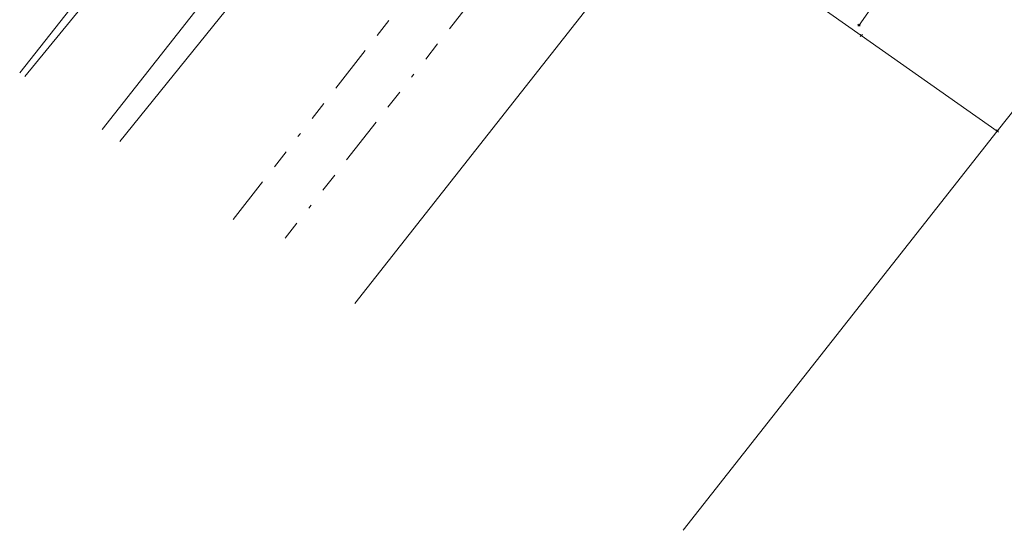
# Model space of a CAD drawing. Header units: metres. Extents: x 94073 to 94369, y 474661 to 474834.
# Tile 1 of 20: x 94084 to 94110, y 474681 to 474694. Entities that reach past the tile are written whole.
import ezdxf
from ezdxf.lldxf.tags import DXFTag

# ---------------------------------------------------------------- set-up
doc = ezdxf.new("R2010")
doc.units = ezdxf.units.M
doc.linetypes.add('RI-OVERIG-SO', pattern=[17, 5, -2, 2, -2, 0, -2, 2, -2])
doc.layers.add('A-Klic', color=7, linetype='Continuous')
for name, color, linetype, lineweight in [('B-WE-KL-DATA_HULPSTUK-S', 90, 'Continuous', 20), ('B-WE-KL-DATA_KABELBED-G', 90, 'Continuous', 20), ('B-WE-KL-ET_LS-G', 190, 'KL-LS-N', 20), ('B-WE-KL-GAS_LD-G', 50, 'KL-GAS-LD-N', 20), ('B-WE-RI-VRIJVERVAL-G', 210, 'RI-OVERIG-SO', 18)]:
    doc.layers.add(name, color=color, linetype=linetype, lineweight=lineweight)
doc.styles.add('NLCS-ISO', font='txt')
doc.styles.get("Standard").update_dxf_attribs({"font": 'arial.ttf'})
tags = doc.linetypes.add('KL-GAS-LD-N', pattern='A,4,-1,[69,NLCS.shx,S=0.5,R=0,X=0,Y=0],-1,4,-1,["L",Standard,S=1,R=0,X=0.25,Y=-0.5],-2', length=13).pattern_tags.tags
tags[18] = DXFTag(74, 10)
tags = doc.linetypes.add('KL-LS-N', pattern='A,4,-1,[103,NLCS.shx,S=0.75,R=0,X=0,Y=0],-1,4,-1,["L",Standard,S=1,R=0,X=0,Y=-0.5],-2', length=13).pattern_tags.tags
tags[18] = DXFTag(74, 10)

# ---------------------------------------------------------------- blocks, each defined once
blk = doc.blocks.new('SKL-WTB_HULP_OVERIG-SO')
at = {"color": 0, "linetype": 'ByBlock', "lineweight": 18}
for points in [[(-0.14, 0.14), (0.14, -0.14)], [(0.14, 0.14), (-0.14, -0.14)]]:
    blk.add_lwpolyline(points, dxfattribs=at)
at = {"color": 0, "linetype": 'ByBlock', "lineweight": 18, "style": 'NLCS-ISO', "flags": 1}
for tag, p in [('TYPE', (1.5, 0)), ('LABEL', (1.5, -1.5)), ('OMSCHRIJVING', (1.5, -3))]:
    blk.add_attdef(tag, p, '', height=1, dxfattribs=at)
blk = doc.blocks.new('A$C8e28291b')
at = {"layer": 'B-WE-KL-DATA_KABELBED-G', "ltscale": 0.25, "flags": 128}
for points in [[(94094.504, 474702), (94101.052, 474697.396), (94106.431, 474693.611)], [(94109.98, 474691.115), (94110.479, 474691.75), (94113.262, 474695.29), (94126.053, 474685.246)], [(94106.663, 474694.288), (94106.372, 474693.882)], [(94106.431, 474693.611), (94109.98, 474691.116)], [(94109.98, 474691.115), (94101.784, 474680.689)]]:
    blk.add_lwpolyline(points, dxfattribs=at)
at = {"layer": 'B-WE-KL-ET_LS-G', "ltscale": 0.25, "flags": 128}
for points in [[(94086.615, 474691.155), (94097.411, 474704.884)], [(94094.897, 474702.981), (94094.598, 474702.601), (94093.499, 474703.402), (94084.6, 474692.542)], [(94086.028, 474694.624), (94084.462, 474692.637)]]:
    blk.add_lwpolyline(points, dxfattribs=at)
at = {"layer": 'B-WE-KL-GAS_LD-G', "ltscale": 0.25, "flags": 128}
for points in [[(94097.152, 474703.327), (94087.074, 474690.839)], [(94125.805, 474684.146), (94104.908, 474700.614), (94104.099, 474700.445), (94102.683, 474698.659), (94093.213, 474686.615)]]:
    blk.add_lwpolyline(points, dxfattribs=at)
at = {"layer": 'B-WE-RI-VRIJVERVAL-G', "ltscale": 0.25, "flags": 128}
for points in [[(94090.033, 474688.803), (94101.66, 474703.68)], [(94101.82, 474701.61), (94091.162, 474688.026)]]:
    blk.add_lwpolyline(points, dxfattribs=at)
at = {"layer": 'B-WE-KL-DATA_HULPSTUK-S', "xscale": 0.2, "yscale": 0.2, "zscale": 0.2}
for p in [(94106.372, 474693.882), (94106.431, 474693.611), (94109.98, 474691.116)]:
    blk.add_blockref('SKL-WTB_HULP_OVERIG-SO', p, dxfattribs=at)

msp = doc.modelspace()

# ---------------------------------------------------------------- block references
at = {"layer": 'A-Klic'}
msp.add_blockref('A$C8e28291b', (0, 0), dxfattribs=at)

doc.saveas('drawing.dxf')
